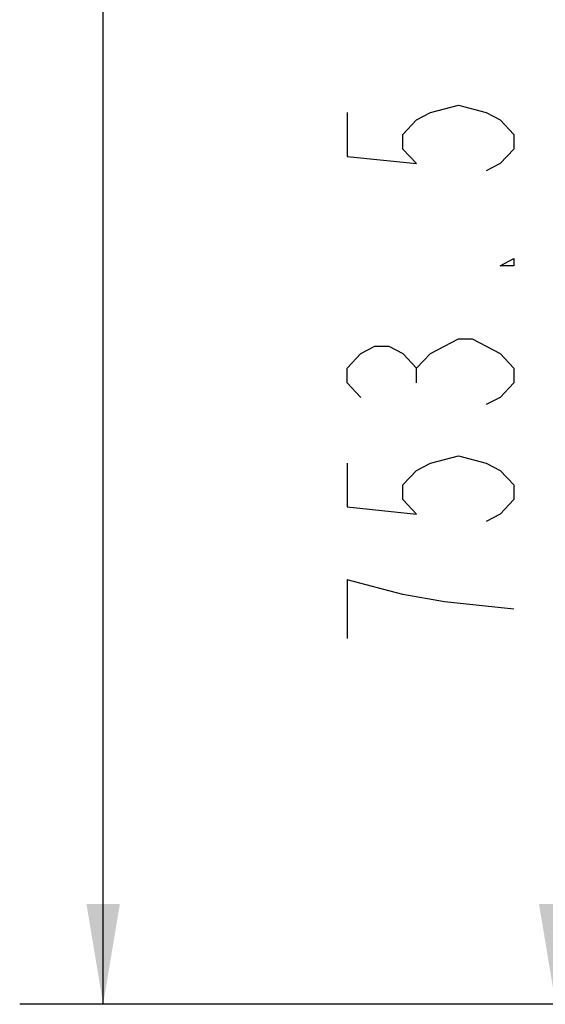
# Model space of a CAD drawing. Header units: millimetres. Extents: x 0 to 11890, y 0 to 8410.
# Tile 127 of 190: x 4729 to 5043, y 4871 to 5460. Entities that reach past the tile are written whole.
import ezdxf

# ---------------------------------------------------------------- set-up
doc = ezdxf.new("R2010")
doc.units = ezdxf.units.MM
doc.header["$LTSCALE"] = 653.95
doc.layers.get('0').update_dxf_attribs({"linetype": 'CONTINUOUS'})
doc.layers.add('R180-1-YUNDONGFANWDXF_DIMENSION', color=7, linetype='CONTINUOUS')
doc.styles.get("Standard").update_dxf_attribs({"font": 'txt', "width": 0.7})
doc.dimstyles.new('DIMSTYLE_1', dxfattribs={"dimtxt": 100, "dimasz": 60, "dimexe": 5, "dimexo": 0.2, "dimgap": 2.5, "dimtad": 1, "dimdsep": 46, "dimtxsty": 'Standard', "dimblk": '_FILLED', "dimblk1": '_FILLED', "dimblk2": '_FILLED', "dimcen": 0.09, "dimclrt": 5, "dimazin": 2, "dimtp": 0.01, "dimtm": 0.01, "dimtfac": 1, "dimtofl": 0, "dimtmove": 0, "dimatfit": 3, "dimldrblk": '_FILLED', "dimfxl": 0, "dimtolj": 1, "dimarcsym": 0})
doc.dimstyles.new('DIMSTYLE_2', dxfattribs={"dimtxt": 100, "dimasz": 60, "dimexe": 5, "dimexo": 0.2, "dimgap": 2.5, "dimtad": 1, "dimdec": 1, "dimdsep": 46, "dimtxsty": 'Standard', "dimblk": '_FILLED', "dimblk1": '_FILLED', "dimblk2": '_FILLED', "dimcen": 0.09, "dimclrt": 5, "dimazin": 2, "dimtp": 0.01, "dimtm": 0.01, "dimtfac": 1, "dimtdec": 1, "dimtofl": 0, "dimtmove": 0, "dimatfit": 3, "dimldrblk": '_FILLED', "dimfxl": 0, "dimtolj": 1, "dimarcsym": 0})

# ---------------------------------------------------------------- blocks, each defined once
blk = doc.blocks.new('_FILLED')
at = {"color": 0, "linetype": 'ByBlock'}
blk.add_solid([(0, 0), (-1, 0.1667), (-1, -0.1667)], dxfattribs=at)
blk = doc.blocks.new('*D1')
at = {"layer": 'R180-1-YUNDONGFANWDXF_DIMENSION', "color": 2, "linetype": 'Continuous'}
for p, q in [((6148.19, 5624.09), (4999.64, 5624.09)), ((5049.64, 5624.09), (5049.64, 5247.34)), ((5049.64, 4870.59), (5049.64, 5247.34)), ((5593.98, 4870.59), (4999.64, 4870.59))]:
    blk.add_line(p, q, dxfattribs=at)
at = {"layer": 'R180-1-YUNDONGFANWDXF_DIMENSION', "color": 2, "linetype": 'Continuous', "xscale": 60, "yscale": 60, "zscale": 60}
for p, rotation in [((5049.64, 5624.09), 90), ((5049.64, 4870.59), 270)]:
    blk.add_blockref('_FILLED', p, dxfattribs=dict(at, rotation=rotation))
blk = doc.blocks.new('*D3')
at = {"layer": 'R180-1-YUNDONGFANWDXF_DIMENSION', "color": 2, "linetype": 'Continuous'}
for p, q in [((7942.19, 7214.56), (4728.59, 7214.56)), ((4778.59, 7214.56), (4778.59, 6042.57)), ((4778.59, 4870.59), (4778.59, 6042.57)), ((5593.98, 4870.59), (4728.59, 4870.59))]:
    blk.add_line(p, q, dxfattribs=at)
at = {"layer": 'R180-1-YUNDONGFANWDXF_DIMENSION', "color": 2, "linetype": 'Continuous', "xscale": 60, "yscale": 60, "zscale": 60}
for p, rotation in [((4778.59, 7214.56), 90), ((4778.59, 4870.59), 270)]:
    blk.add_blockref('_FILLED', p, dxfattribs=dict(at, rotation=rotation))

msp = doc.modelspace()

# ---------------------------------------------------------------- linework, layer by layer
at = {"layer": 'R180-1-YUNDONGFANWDXF_DIMENSION', "color": 5, "linetype": 'Continuous'}
msp.add_line((4966.304, 5242.966), (4966.304, 5251.716), dxfattribs=at)
for points in [[(4924.637, 5404.841), (4924.637, 5378.591), (4966.304, 5374.216), (4957.97, 5382.966), (4957.97, 5391.715), (4966.304, 5400.466), (4974.637, 5404.841), (4991.304, 5409.216), (5007.971, 5404.841), (5016.304, 5400.466), (5024.637, 5391.715), (5024.637, 5382.966), (5016.304, 5374.216), (5007.971, 5369.84)], [(5024.637, 5317.341), (5024.637, 5312.966), (5016.304, 5312.966), (5024.637, 5317.341)], [(4974.637, 5260.466), (4991.304, 5269.216), (4999.637, 5269.216), (5007.971, 5264.841), (5016.304, 5260.466), (5024.637, 5251.716), (5024.637, 5242.966), (5016.304, 5234.216), (5007.971, 5229.841)], [(4932.97, 5234.216), (4924.637, 5242.966), (4924.637, 5251.716), (4932.97, 5260.466), (4941.304, 5264.841), (4949.637, 5264.841), (4957.97, 5260.466), (4966.304, 5251.716), (4974.637, 5260.466)], [(4924.637, 5194.841), (4924.637, 5168.591), (4966.304, 5164.216), (4957.97, 5172.966), (4957.97, 5181.716), (4966.304, 5190.466), (4974.637, 5194.841), (4991.304, 5199.216), (5007.971, 5194.841), (5016.304, 5190.466), (5024.637, 5181.716), (5024.637, 5172.966), (5016.304, 5164.216), (5007.971, 5159.841)], [(4957.97, 5116.091), (4924.637, 5124.841), (4924.637, 5089.841)], [(5024.637, 5107.341), (4982.97, 5111.716), (4957.97, 5116.091)]]:
    msp.add_lwpolyline(points, dxfattribs=at)

# ---------------------------------------------------------------- dimensions: what is measured, and where the dimension line sits
at = {"layer": 'R180-1-YUNDONGFANWDXF_DIMENSION', "color": 2, "linetype": 'Continuous'}
for base, p2, dimstyle, picture, middle in [((4778.591, 7214.559), (7942.393, 7214.559), 'DIMSTYLE_2', '*D3', (4778.591, 5902.575)), ((5049.637, 5624.091), (6148.393, 5624.091), 'DIMSTYLE_1', '*D1', (5049.637, 5072.341))]:
    dim = msp.add_linear_dim(base=base, p1=(5594.177, 4870.591), p2=p2, angle=90, dimstyle=dimstyle, dxfattribs=at)
    dim.commit()
    dim.dimension.update_dxf_attribs({"geometry": picture, "text_midpoint": middle, "dimtype": 160})

doc.saveas('drawing.dxf')
